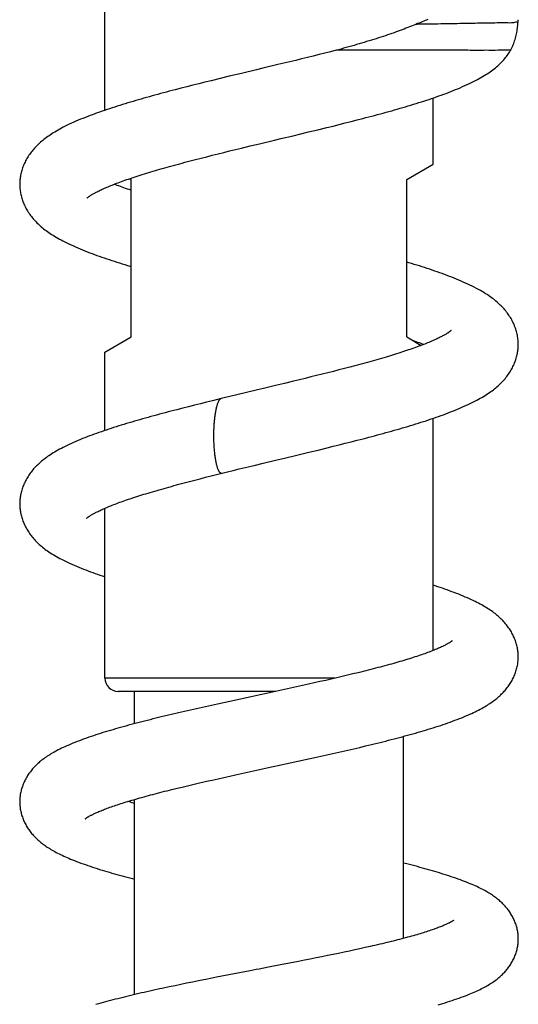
# Model space of a CAD drawing. Header units: millimetres. Extents: x 259 to 1803, y -542 to 1902.
# Tile 105 of 127: x 1332 to 1370, y 1485 to 1560. Entities that reach past the tile are written whole.
import ezdxf

# ---------------------------------------------------------------- set-up
doc = ezdxf.new("R2010")
doc.units = ezdxf.units.MM
doc.header["$LTSCALE"] = 30.734
doc.layers.get('0').update_dxf_attribs({"linetype": 'CONTINUOUS'})

msp = doc.modelspace()

# ---------------------------------------------------------------- linework, layer by layer
at = {"color": 7, "linetype": 'CONTINUOUS'}
for p, q in [((1338.274, 1553.328), (1338.274, 1563.054)), ((1362.103, 1559.925), (1361.957, 1559.869)), ((1369.747, 1560.004), (1369.721, 1560.003)), ((1353.708, 1557.346), (1353.262, 1557.238)), ((1354.15, 1557.455), (1353.708, 1557.346)), ((1354.588, 1557.564), (1354.15, 1557.455)), ((1355.021, 1557.672), (1354.588, 1557.564)), ((1355.448, 1557.779), (1355.021, 1557.672)), ((1355.902, 1557.895), (1355.448, 1557.779)), ((1351.45, 1556.8), (1350.297, 1556.525)), ((1352.135, 1556.965), (1351.45, 1556.8)), ((1352.814, 1557.129), (1352.135, 1556.965)), ((1353.262, 1557.238), (1352.814, 1557.129)), ((1347.739, 1555.912), (1347.045, 1555.744)), ((1348.668, 1556.135), (1347.739, 1555.912)), ((1344.522, 1555.118), (1344.07, 1555.002)), ((1344.978, 1555.233), (1344.522, 1555.118)), ((1345.435, 1555.347), (1344.978, 1555.233)), ((1345.894, 1555.461), (1345.435, 1555.347)), ((1346.354, 1555.575), (1345.894, 1555.461)), ((1347.045, 1555.744), (1346.354, 1555.575)), ((1344.07, 1555.002), (1343.621, 1554.886)), ((1363.274, 1549.209), (1363.274, 1554.26)), ((1355.189, 1552.012), (1355.652, 1552.126)), ((1355.652, 1552.126), (1356.113, 1552.241)), ((1356.113, 1552.241), (1356.573, 1552.356)), ((1356.573, 1552.356), (1357.03, 1552.471)), ((1357.03, 1552.471), (1357.484, 1552.587)), ((1357.484, 1552.587), (1357.935, 1552.704)), ((1351.672, 1551.164), (1352.611, 1551.388)), ((1352.611, 1551.388), (1353.787, 1551.671)), ((1353.787, 1551.671), (1354.49, 1551.841)), ((1354.49, 1551.841), (1355.189, 1552.012)), ((1348.666, 1550.443), (1349.35, 1550.608)), ((1349.35, 1550.608), (1350.041, 1550.774)), ((1346.026, 1549.79), (1346.455, 1549.898)), ((1346.455, 1549.898), (1346.888, 1550.006)), ((1346.888, 1550.006), (1347.326, 1550.115)), ((1347.326, 1550.115), (1347.768, 1550.224)), ((1347.768, 1550.224), (1348.215, 1550.333)), ((1348.215, 1550.333), (1348.666, 1550.443)), ((1344.366, 1549.359), (1344.771, 1549.467)), ((1344.771, 1549.467), (1345.184, 1549.574)), ((1345.184, 1549.574), (1345.602, 1549.682)), ((1345.602, 1549.682), (1346.026, 1549.79)), ((1361.274, 1548.054), (1363.274, 1549.209)), ((1340.161, 1548.119), (1340.274, 1548.054)), ((1340.274, 1536.054), (1340.274, 1548.054)), ((1361.274, 1536.054), (1361.274, 1548.054)), ((1338.274, 1534.899), (1340.274, 1536.054)), ((1361.274, 1536.054), (1362.38, 1535.416)), ((1338.274, 1528.932), (1338.274, 1534.899)), ((1355.265, 1533.326), (1354.837, 1533.219)), ((1355.688, 1533.433), (1355.265, 1533.326)), ((1356.105, 1533.54), (1355.688, 1533.433)), ((1356.517, 1533.646), (1356.105, 1533.54)), ((1356.921, 1533.752), (1356.517, 1533.646)), ((1357.318, 1533.858), (1356.921, 1533.752)), ((1352.639, 1532.679), (1351.961, 1532.516)), ((1353.087, 1532.788), (1352.639, 1532.679)), ((1353.53, 1532.896), (1353.087, 1532.788)), ((1353.97, 1533.004), (1353.53, 1532.896)), ((1354.405, 1533.111), (1353.97, 1533.004)), ((1354.837, 1533.219), (1354.405, 1533.111)), ((1349.886, 1532.019), (1348.956, 1531.797)), ((1351.961, 1532.516), (1351.274, 1532.351)), ((1346.006, 1531.082), (1345.552, 1530.97)), ((1346.46, 1531.193), (1346.006, 1531.082)), ((1347.124, 1531.355), (1346.46, 1531.193)), ((1347.797, 1531.518), (1347.124, 1531.355)), ((1348.956, 1531.797), (1347.797, 1531.518)), ((1343.749, 1530.513), (1343.304, 1530.398)), ((1344.197, 1530.628), (1343.749, 1530.513)), ((1344.647, 1530.743), (1344.197, 1530.628)), ((1345.099, 1530.857), (1344.647, 1530.743)), ((1345.552, 1530.97), (1345.099, 1530.857)), ((1363.274, 1512.163), (1363.274, 1529.853)), ((1356.584, 1527.951), (1357.039, 1528.066)), ((1357.039, 1528.066), (1357.491, 1528.182)), ((1357.491, 1528.182), (1357.94, 1528.298)), ((1353.816, 1527.271), (1354.511, 1527.439)), ((1354.511, 1527.439), (1355.205, 1527.609)), ((1355.205, 1527.609), (1355.666, 1527.722)), ((1355.666, 1527.722), (1356.126, 1527.837)), ((1356.126, 1527.837), (1356.584, 1527.951)), ((1351.957, 1526.825), (1352.887, 1527.047)), ((1352.887, 1527.047), (1353.816, 1527.271)), ((1347.613, 1525.778), (1348.054, 1525.887)), ((1348.054, 1525.887), (1348.501, 1525.995)), ((1348.501, 1525.995), (1348.953, 1526.105)), ((1348.953, 1526.105), (1349.637, 1526.27)), ((1349.637, 1526.27), (1350.329, 1526.436)), ((1344.703, 1525.042), (1345.109, 1525.148)), ((1345.109, 1525.148), (1345.52, 1525.254)), ((1345.52, 1525.254), (1345.937, 1525.36)), ((1345.937, 1525.36), (1346.357, 1525.466)), ((1346.357, 1525.466), (1346.781, 1525.572)), ((1346.781, 1525.572), (1347.192, 1525.675)), ((1347.192, 1525.675), (1347.613, 1525.778)), ((1343.91, 1524.831), (1344.303, 1524.936)), ((1344.303, 1524.936), (1344.703, 1525.042)), ((1338.274, 1510.054), (1338.274, 1523.01)), ((1336.877, 1522.243), (1336.877, 1522.243)), ((1355.94, 1510.087), (1355.519, 1509.99)), ((1356.356, 1510.185), (1355.94, 1510.087)), ((1356.767, 1510.282), (1356.356, 1510.185)), ((1357.171, 1510.379), (1356.767, 1510.282)), ((1357.569, 1510.476), (1357.171, 1510.379)), ((1352.881, 1509.398), (1352.196, 1509.248)), ((1353.333, 1509.497), (1352.881, 1509.398)), ((1353.78, 1509.596), (1353.333, 1509.497)), ((1354.222, 1509.695), (1353.78, 1509.596)), ((1354.66, 1509.794), (1354.222, 1509.695)), ((1355.092, 1509.892), (1354.66, 1509.794)), ((1355.519, 1509.99), (1355.092, 1509.892)), ((1351.306, 1509.054), (1339.274, 1509.054)), ((1340.524, 1506.591), (1340.524, 1509.054)), ((1350.578, 1508.896), (1350.113, 1508.796)), ((1351.505, 1509.097), (1350.578, 1508.896)), ((1352.196, 1509.248), (1351.505, 1509.097)), ((1345.7, 1507.832), (1345.241, 1507.729)), ((1346.162, 1507.935), (1345.7, 1507.832)), ((1346.858, 1508.088), (1346.162, 1507.935)), ((1347.788, 1508.292), (1346.858, 1508.088)), ((1343.441, 1507.315), (1343.002, 1507.211)), ((1343.884, 1507.418), (1343.441, 1507.315)), ((1344.332, 1507.522), (1343.884, 1507.418)), ((1344.785, 1507.625), (1344.332, 1507.522)), ((1345.241, 1507.729), (1344.785, 1507.625)), ((1361.024, 1490.234), (1361.024, 1505.623)), ((1357.689, 1504.787), (1358.136, 1504.893)), ((1354.256, 1504.007), (1354.952, 1504.161)), ((1354.952, 1504.161), (1355.413, 1504.265)), ((1355.413, 1504.265), (1355.873, 1504.368)), ((1355.873, 1504.368), (1356.33, 1504.472)), ((1356.33, 1504.472), (1356.785, 1504.576)), ((1356.785, 1504.576), (1357.238, 1504.681)), ((1357.238, 1504.681), (1357.689, 1504.787)), ((1352.381, 1503.598), (1353.555, 1503.853)), ((1353.555, 1503.853), (1354.256, 1504.007)), ((1347.332, 1502.497), (1347.776, 1502.596)), ((1347.776, 1502.596), (1348.224, 1502.695)), ((1348.224, 1502.695), (1348.901, 1502.843)), ((1348.901, 1502.843), (1349.584, 1502.992)), ((1344.159, 1501.767), (1344.56, 1501.863)), ((1344.56, 1501.863), (1344.969, 1501.959)), ((1344.969, 1501.959), (1345.385, 1502.056)), ((1346.022, 1502.202), (1346.454, 1502.3)), ((1346.454, 1502.3), (1346.891, 1502.399)), ((1346.891, 1502.399), (1347.332, 1502.497)), ((1343.381, 1501.578), (1343.766, 1501.672)), ((1343.766, 1501.672), (1344.159, 1501.767)), ((1340.212, 1500.607), (1340.012, 1500.665)), ((1340.524, 1485.948), (1340.524, 1500.818)), ((1364.845, 1491.61), (1364.845, 1491.611)), ((1356.076, 1489.094), (1355.655, 1489.007)), ((1356.491, 1489.181), (1356.076, 1489.094)), ((1356.9, 1489.268), (1356.491, 1489.181)), ((1357.305, 1489.355), (1356.9, 1489.268)), ((1357.702, 1489.441), (1357.305, 1489.355)), ((1358.093, 1489.528), (1357.702, 1489.441)), ((1358.475, 1489.614), (1358.093, 1489.528)), ((1352.342, 1488.346), (1351.652, 1488.212)), ((1353.026, 1488.48), (1352.342, 1488.346)), ((1353.476, 1488.568), (1353.026, 1488.48)), ((1353.922, 1488.657), (1353.476, 1488.568)), ((1354.363, 1488.745), (1353.922, 1488.657)), ((1354.799, 1488.832), (1354.363, 1488.745)), ((1355.23, 1488.92), (1354.799, 1488.832)), ((1355.655, 1489.007), (1355.23, 1488.92)), ((1349.334, 1487.765), (1347.71, 1487.451)), ((1351.652, 1488.212), (1350.726, 1488.033)), ((1344.498, 1486.813), (1344.052, 1486.721)), ((1344.949, 1486.904), (1344.498, 1486.813)), ((1345.404, 1486.996), (1344.949, 1486.904)), ((1346.092, 1487.133), (1345.404, 1486.996)), ((1346.784, 1487.27), (1346.092, 1487.133)), ((1347.71, 1487.451), (1346.784, 1487.27)), ((1342.742, 1486.445), (1342.315, 1486.353)), ((1343.173, 1486.537), (1342.742, 1486.445)), ((1343.61, 1486.629), (1343.173, 1486.537)), ((1344.052, 1486.721), (1343.61, 1486.629))]:
    msp.add_line(p, q, dxfattribs=at)
at = {"color": 9, "linetype": 'CONTINUOUS'}
msp.add_line((1355.796, 1510.054), (1338.274, 1510.054), dxfattribs=at)
at = {"color": 7, "linetype": 'CONTINUOUS'}
for points in [[(1361.956, 1559.869), (1361.883, 1559.838), (1361.755, 1559.785), (1361.623, 1559.732), (1361.488, 1559.678), (1361.35, 1559.623), (1361.209, 1559.569), (1361.064, 1559.514), (1360.917, 1559.458), (1360.767, 1559.403), (1360.614, 1559.347), (1360.459, 1559.291), (1360.3, 1559.235), (1360.139, 1559.178), (1359.975, 1559.122), (1359.809, 1559.065), (1359.64, 1559.008), (1359.469, 1558.951), (1359.296, 1558.894), (1359.12, 1558.837), (1358.942, 1558.78), (1358.762, 1558.723), (1358.58, 1558.666), (1358.396, 1558.61), (1358.21, 1558.553), (1358.022, 1558.496), (1357.832, 1558.439), (1357.641, 1558.383), (1357.448, 1558.327), (1357.254, 1558.271), (1357.058, 1558.215), (1356.861, 1558.159), (1356.663, 1558.103), (1356.463, 1558.048), (1356.263, 1557.993), (1356.061, 1557.938), (1355.902, 1557.895)], [(1362.886, 1560.243), (1362.783, 1560.199), (1362.677, 1560.154), (1362.568, 1560.109), (1362.456, 1560.064), (1362.341, 1560.018), (1362.224, 1559.971), (1362.103, 1559.925)], [(1369.193, 1557.896), (1369.214, 1557.939), (1369.26, 1558.033), (1369.303, 1558.128), (1369.345, 1558.224), (1369.385, 1558.322), (1369.424, 1558.421), (1369.46, 1558.521), (1369.495, 1558.623), (1369.528, 1558.726), (1369.559, 1558.83), (1369.587, 1558.935), (1369.614, 1559.04), (1369.638, 1559.146), (1369.66, 1559.253), (1369.679, 1559.359), (1369.696, 1559.466), (1369.711, 1559.573), (1369.723, 1559.679), (1369.733, 1559.785), (1369.741, 1559.89), (1369.747, 1560.004)], [(1369.748, 1560.004), (1369.751, 1560.083), (1369.752, 1560.166), (1369.751, 1560.226)], [(1357.935, 1552.704), (1358.159, 1552.762), (1358.382, 1552.821), (1358.604, 1552.88), (1358.825, 1552.938), (1359.045, 1552.997), (1359.264, 1553.057), (1359.481, 1553.116), (1359.698, 1553.175), (1359.913, 1553.235), (1360.127, 1553.295), (1360.339, 1553.355), (1360.55, 1553.415), (1360.76, 1553.476), (1360.969, 1553.536), (1361.176, 1553.597), (1361.382, 1553.658), (1361.586, 1553.72), (1361.788, 1553.781), (1361.989, 1553.843), (1362.189, 1553.906), (1362.386, 1553.968), (1362.582, 1554.031), (1362.776, 1554.094), (1362.968, 1554.157), (1363.158, 1554.221), (1363.347, 1554.285), (1363.534, 1554.35), (1363.719, 1554.415), (1363.903, 1554.481), (1364.085, 1554.547), (1364.267, 1554.615), (1364.449, 1554.683), (1364.63, 1554.753), (1364.81, 1554.824), (1364.992, 1554.897), (1365.172, 1554.971), (1365.352, 1555.047), (1365.531, 1555.125), (1365.706, 1555.202), (1365.877, 1555.281), (1366.044, 1555.359), (1366.206, 1555.437), (1366.361, 1555.514), (1366.51, 1555.591), (1366.653, 1555.667), (1366.791, 1555.742), (1366.924, 1555.817), (1367.052, 1555.892), (1367.175, 1555.966), (1367.293, 1556.039), (1367.408, 1556.113), (1367.519, 1556.187), (1367.626, 1556.262), (1367.73, 1556.336), (1367.831, 1556.411), (1367.928, 1556.486), (1368.022, 1556.562), (1368.113, 1556.638), (1368.201, 1556.714), (1368.286, 1556.79), (1368.368, 1556.867), (1368.447, 1556.944), (1368.524, 1557.022), (1368.598, 1557.101), (1368.67, 1557.18), (1368.74, 1557.261), (1368.807, 1557.342), (1368.872, 1557.423), (1368.935, 1557.506), (1368.995, 1557.589), (1369.054, 1557.673), (1369.11, 1557.758), (1369.164, 1557.844), (1369.195, 1557.895)], [(1350.297, 1556.525), (1349.833, 1556.414), (1348.668, 1556.135)], [(1343.621, 1554.886), (1343.398, 1554.828), (1343.176, 1554.77), (1342.955, 1554.711), (1342.735, 1554.653), (1342.517, 1554.594), (1342.3, 1554.536), (1342.084, 1554.477), (1341.87, 1554.418), (1341.657, 1554.359), (1341.445, 1554.3), (1341.235, 1554.241), (1341.027, 1554.181), (1340.82, 1554.122), (1340.614, 1554.062), (1340.41, 1554.002), (1340.207, 1553.942), (1340.006, 1553.881), (1339.805, 1553.82), (1339.606, 1553.759), (1339.408, 1553.697), (1339.211, 1553.635), (1339.015, 1553.573), (1338.82, 1553.509), (1338.626, 1553.446), (1338.434, 1553.382), (1338.244, 1553.317), (1338.055, 1553.252), (1337.868, 1553.187), (1337.682, 1553.121), (1337.499, 1553.055), (1337.317, 1552.988), (1337.136, 1552.92), (1336.956, 1552.851), (1336.777, 1552.781), (1336.598, 1552.709), (1336.419, 1552.636), (1336.241, 1552.561), (1336.065, 1552.486), (1335.892, 1552.409), (1335.722, 1552.332), (1335.557, 1552.256), (1335.398, 1552.179), (1335.245, 1552.104), (1335.098, 1552.029), (1334.958, 1551.955), (1334.823, 1551.883), (1334.694, 1551.811), (1334.57, 1551.74), (1334.451, 1551.669), (1334.336, 1551.599), (1334.224, 1551.529), (1334.117, 1551.459), (1334.012, 1551.389), (1333.911, 1551.318), (1333.812, 1551.247), (1333.717, 1551.176), (1333.625, 1551.105), (1333.535, 1551.034), (1333.449, 1550.962), (1333.365, 1550.89), (1333.284, 1550.818), (1333.206, 1550.746), (1333.13, 1550.673), (1333.056, 1550.599), (1332.985, 1550.525), (1332.915, 1550.45), (1332.848, 1550.374), (1332.782, 1550.298), (1332.718, 1550.22), (1332.656, 1550.141), (1332.596, 1550.061), (1332.537, 1549.98), (1332.481, 1549.897), (1332.425, 1549.813), (1332.372, 1549.728), (1332.321, 1549.642), (1332.272, 1549.555), (1332.225, 1549.467), (1332.181, 1549.379), (1332.138, 1549.29), (1332.098, 1549.2), (1332.06, 1549.11), (1332.025, 1549.02), (1331.991, 1548.929), (1331.961, 1548.837), (1331.932, 1548.746), (1331.906, 1548.654), (1331.882, 1548.563), (1331.861, 1548.471), (1331.842, 1548.38), (1331.826, 1548.29), (1331.812, 1548.2), (1331.8, 1548.11), (1331.791, 1548.022), (1331.783, 1547.933), (1331.779, 1547.846), (1331.776, 1547.759), (1331.775, 1547.693)], [(1350.041, 1550.774), (1351.204, 1551.052), (1351.672, 1551.164)], [(1336.899, 1546.637), (1336.899, 1546.637), (1336.9, 1546.638), (1336.903, 1546.641), (1336.908, 1546.646), (1336.914, 1546.651), (1336.923, 1546.658), (1336.933, 1546.667), (1336.945, 1546.677), (1336.959, 1546.688), (1336.975, 1546.7), (1336.994, 1546.714), (1337.014, 1546.73), (1337.038, 1546.747), (1337.064, 1546.765), (1337.092, 1546.784), (1337.124, 1546.805), (1337.158, 1546.828), (1337.195, 1546.851), (1337.235, 1546.876), (1337.279, 1546.903), (1337.325, 1546.931), (1337.376, 1546.96), (1337.43, 1546.99), (1337.488, 1547.022), (1337.549, 1547.055), (1337.612, 1547.089), (1337.679, 1547.123), (1337.749, 1547.158), (1337.822, 1547.194), (1337.897, 1547.23), (1337.975, 1547.267), (1338.056, 1547.305), (1338.139, 1547.343), (1338.227, 1547.382), (1338.317, 1547.421), (1338.411, 1547.462), (1338.508, 1547.503), (1338.609, 1547.545), (1338.713, 1547.587), (1338.821, 1547.63), (1338.932, 1547.674), (1339.046, 1547.718), (1339.163, 1547.763), (1339.283, 1547.808), (1339.407, 1547.854), (1339.533, 1547.9), (1339.663, 1547.947), (1339.796, 1547.993), (1339.932, 1548.041), (1340.07, 1548.089), (1340.212, 1548.137), (1340.356, 1548.185), (1340.503, 1548.234), (1340.653, 1548.282), (1340.805, 1548.332), (1340.96, 1548.381), (1341.117, 1548.431), (1341.277, 1548.48), (1341.44, 1548.53), (1341.605, 1548.581), (1341.772, 1548.631), (1341.942, 1548.682), (1342.114, 1548.732), (1342.288, 1548.783), (1342.465, 1548.835), (1342.644, 1548.886), (1342.826, 1548.938), (1343.011, 1548.99), (1343.198, 1549.042), (1343.387, 1549.094), (1343.579, 1549.147), (1343.772, 1549.2), (1343.968, 1549.253), (1344.166, 1549.306), (1344.366, 1549.359)], [(1331.775, 1547.693), (1331.776, 1547.629), (1331.778, 1547.541), (1331.783, 1547.453), (1331.791, 1547.364), (1331.8, 1547.275), (1331.812, 1547.185), (1331.826, 1547.095), (1331.843, 1547.004), (1331.862, 1546.912), (1331.883, 1546.821), (1331.907, 1546.729), (1331.933, 1546.637), (1331.962, 1546.545), (1331.993, 1546.453), (1332.026, 1546.361), (1332.062, 1546.27), (1332.101, 1546.18), (1332.141, 1546.09), (1332.184, 1546), (1332.228, 1545.912), (1332.275, 1545.825), (1332.324, 1545.738), (1332.375, 1545.652), (1332.429, 1545.567), (1332.484, 1545.482), (1332.543, 1545.397), (1332.604, 1545.313), (1332.667, 1545.23), (1332.733, 1545.147), (1332.801, 1545.065), (1332.871, 1544.984), (1332.943, 1544.904), (1333.017, 1544.826), (1333.093, 1544.748), (1333.171, 1544.672), (1333.252, 1544.596), (1333.334, 1544.521), (1333.42, 1544.447), (1333.507, 1544.373), (1333.598, 1544.3), (1333.691, 1544.227), (1333.787, 1544.155), (1333.886, 1544.083), (1333.988, 1544.012), (1334.093, 1543.941), (1334.201, 1543.87), (1334.313, 1543.8), (1334.427, 1543.729), (1334.546, 1543.658), (1334.67, 1543.587), (1334.798, 1543.515), (1334.932, 1543.443), (1335.072, 1543.369), (1335.218, 1543.295), (1335.37, 1543.219), (1335.529, 1543.143), (1335.693, 1543.065), (1335.863, 1542.988), (1336.036, 1542.912), (1336.212, 1542.835), (1336.39, 1542.761), (1336.569, 1542.687), (1336.748, 1542.615), (1336.927, 1542.545), (1337.107, 1542.475), (1337.288, 1542.407), (1337.47, 1542.34), (1337.654, 1542.273), (1337.839, 1542.207), (1338.026, 1542.142), (1338.216, 1542.077), (1338.407, 1542.012), (1338.6, 1541.947), (1338.794, 1541.883), (1338.991, 1541.82), (1339.188, 1541.756), (1339.387, 1541.694), (1339.587, 1541.631), (1339.788, 1541.569), (1339.991, 1541.508), (1340.274, 1541.423)], [(1340.274, 1547.227), (1340.12, 1547.279), (1339.98, 1547.327), (1339.843, 1547.374), (1339.71, 1547.421), (1339.579, 1547.468), (1339.452, 1547.514), (1339.328, 1547.56), (1339.207, 1547.605), (1339.089, 1547.65), (1338.978, 1547.692)], [(1369.773, 1535.489), (1369.772, 1535.556), (1369.769, 1535.643), (1369.764, 1535.732), (1369.757, 1535.821), (1369.748, 1535.91), (1369.736, 1536), (1369.721, 1536.091), (1369.705, 1536.182), (1369.686, 1536.274), (1369.664, 1536.366), (1369.64, 1536.458), (1369.613, 1536.55), (1369.584, 1536.643), (1369.553, 1536.735), (1369.519, 1536.826), (1369.483, 1536.918), (1369.445, 1537.008), (1369.404, 1537.098), (1369.361, 1537.188), (1369.316, 1537.277), (1369.268, 1537.366), (1369.218, 1537.453), (1369.166, 1537.54), (1369.113, 1537.625), (1369.057, 1537.71), (1368.999, 1537.792), (1368.94, 1537.874), (1368.879, 1537.954), (1368.816, 1538.033), (1368.752, 1538.111), (1368.685, 1538.188), (1368.617, 1538.264), (1368.546, 1538.339), (1368.473, 1538.414), (1368.398, 1538.489), (1368.32, 1538.563), (1368.239, 1538.636), (1368.157, 1538.709), (1368.072, 1538.781), (1367.985, 1538.853), (1367.895, 1538.923), (1367.804, 1538.993), (1367.709, 1539.063), (1367.61, 1539.134), (1367.507, 1539.205), (1367.397, 1539.278), (1367.281, 1539.352), (1367.157, 1539.43), (1367.024, 1539.51), (1366.882, 1539.591), (1366.733, 1539.674), (1366.578, 1539.758), (1366.418, 1539.841), (1366.254, 1539.924), (1366.089, 1540.005), (1365.921, 1540.085), (1365.752, 1540.163), (1365.581, 1540.239), (1365.409, 1540.314), (1365.236, 1540.388), (1365.061, 1540.46), (1364.884, 1540.532), (1364.705, 1540.603), (1364.525, 1540.673), (1364.343, 1540.742), (1364.159, 1540.811), (1363.973, 1540.879), (1363.786, 1540.946), (1363.598, 1541.012), (1363.408, 1541.078), (1363.217, 1541.144), (1363.024, 1541.208), (1362.83, 1541.273), (1362.634, 1541.336), (1362.437, 1541.4), (1362.24, 1541.463), (1362.041, 1541.525), (1361.84, 1541.587), (1361.639, 1541.648), (1361.437, 1541.709), (1361.274, 1541.758)], [(1364.65, 1536.544), (1364.649, 1536.543), (1364.647, 1536.542), (1364.644, 1536.539), (1364.639, 1536.534), (1364.633, 1536.529), (1364.625, 1536.522), (1364.615, 1536.513), (1364.602, 1536.503), (1364.588, 1536.492), (1364.572, 1536.48), (1364.554, 1536.466), (1364.533, 1536.451), (1364.51, 1536.434), (1364.484, 1536.416), (1364.456, 1536.397), (1364.425, 1536.376), (1364.392, 1536.354), (1364.355, 1536.331), (1364.315, 1536.306), (1364.273, 1536.28), (1364.226, 1536.252), (1364.176, 1536.223), (1364.123, 1536.193), (1364.066, 1536.162), (1364.005, 1536.129), (1363.942, 1536.096), (1363.877, 1536.062), (1363.808, 1536.027), (1363.736, 1535.992), (1363.662, 1535.955), (1363.584, 1535.918), (1363.503, 1535.881), (1363.419, 1535.842), (1363.332, 1535.804), (1363.243, 1535.764), (1363.15, 1535.724), (1363.055, 1535.684), (1362.957, 1535.643), (1362.856, 1535.602), (1362.751, 1535.56), (1362.644, 1535.517), (1362.533, 1535.474), (1362.419, 1535.431), (1362.302, 1535.386), (1362.181, 1535.342), (1362.057, 1535.296), (1361.93, 1535.25), (1361.8, 1535.204), (1361.667, 1535.158), (1361.531, 1535.111), (1361.392, 1535.063), (1361.251, 1535.016), (1361.106, 1534.968), (1360.959, 1534.919), (1360.809, 1534.871), (1360.657, 1534.822), (1360.502, 1534.773), (1360.344, 1534.723), (1360.184, 1534.674), (1360.022, 1534.624), (1359.857, 1534.574), (1359.69, 1534.524), (1359.521, 1534.474), (1359.35, 1534.424), (1359.176, 1534.373), (1359, 1534.322), (1358.822, 1534.271), (1358.641, 1534.22), (1358.459, 1534.169), (1358.274, 1534.117), (1358.087, 1534.066), (1357.898, 1534.014), (1357.707, 1533.962), (1357.513, 1533.91), (1357.318, 1533.858)], [(1361.699, 1535.808), (1361.836, 1535.76), (1361.966, 1535.714), (1362.094, 1535.668), (1362.218, 1535.622), (1362.339, 1535.577), (1362.457, 1535.532), (1362.57, 1535.489)], [(1357.94, 1528.298), (1358.162, 1528.356), (1358.384, 1528.414), (1358.604, 1528.472), (1358.823, 1528.531), (1359.041, 1528.589), (1359.257, 1528.647), (1359.472, 1528.706), (1359.686, 1528.765), (1359.899, 1528.824), (1360.11, 1528.883), (1360.321, 1528.942), (1360.53, 1529.002), (1360.737, 1529.062), (1360.944, 1529.122), (1361.149, 1529.182), (1361.353, 1529.243), (1361.556, 1529.304), (1361.757, 1529.365), (1361.958, 1529.427), (1362.156, 1529.489), (1362.354, 1529.551), (1362.55, 1529.614), (1362.745, 1529.677), (1362.939, 1529.741), (1363.131, 1529.805), (1363.323, 1529.87), (1363.512, 1529.935), (1363.701, 1530.001), (1363.887, 1530.067), (1364.072, 1530.134), (1364.255, 1530.202), (1364.436, 1530.27), (1364.615, 1530.339), (1364.791, 1530.408), (1364.965, 1530.478), (1365.137, 1530.548), (1365.308, 1530.62), (1365.481, 1530.694), (1365.652, 1530.77), (1365.823, 1530.847), (1365.991, 1530.926), (1366.153, 1531.003), (1366.309, 1531.08), (1366.458, 1531.156), (1366.601, 1531.231), (1366.738, 1531.305), (1366.87, 1531.379), (1366.997, 1531.452), (1367.119, 1531.525), (1367.238, 1531.597), (1367.352, 1531.67), (1367.463, 1531.742), (1367.57, 1531.815), (1367.674, 1531.889), (1367.775, 1531.962), (1367.873, 1532.036), (1367.968, 1532.11), (1368.059, 1532.185), (1368.147, 1532.259), (1368.232, 1532.334), (1368.315, 1532.41), (1368.395, 1532.486), (1368.473, 1532.562), (1368.548, 1532.639), (1368.621, 1532.717), (1368.691, 1532.796), (1368.76, 1532.876), (1368.826, 1532.956), (1368.889, 1533.037), (1368.951, 1533.119), (1369.011, 1533.201), (1369.068, 1533.285), (1369.123, 1533.369), (1369.176, 1533.454), (1369.227, 1533.54), (1369.276, 1533.626), (1369.323, 1533.714), (1369.367, 1533.802), (1369.409, 1533.891), (1369.45, 1533.981), (1369.488, 1534.071), (1369.523, 1534.162), (1369.556, 1534.253), (1369.587, 1534.345), (1369.616, 1534.436), (1369.642, 1534.528), (1369.666, 1534.62), (1369.687, 1534.711), (1369.706, 1534.802), (1369.722, 1534.893), (1369.736, 1534.983), (1369.748, 1535.073), (1369.758, 1535.162), (1369.765, 1535.25), (1369.77, 1535.338), (1369.772, 1535.425), (1369.773, 1535.489)], [(1351.274, 1532.351), (1350.351, 1532.13), (1349.886, 1532.019)], [(1343.304, 1530.398), (1343.083, 1530.34), (1342.862, 1530.281), (1342.643, 1530.223), (1342.425, 1530.165), (1342.207, 1530.106), (1341.992, 1530.047), (1341.777, 1529.988), (1341.564, 1529.929), (1341.352, 1529.87), (1341.141, 1529.811), (1340.932, 1529.751), (1340.724, 1529.692), (1340.518, 1529.632), (1340.314, 1529.572), (1340.111, 1529.512), (1339.911, 1529.452), (1339.711, 1529.392), (1339.514, 1529.331), (1339.319, 1529.271), (1339.125, 1529.21), (1338.933, 1529.149), (1338.743, 1529.087), (1338.555, 1529.025), (1338.368, 1528.963), (1338.183, 1528.901), (1338, 1528.838), (1337.818, 1528.774), (1337.637, 1528.71), (1337.457, 1528.645), (1337.278, 1528.58), (1337.101, 1528.513), (1336.924, 1528.446), (1336.748, 1528.377), (1336.573, 1528.308), (1336.399, 1528.237), (1336.225, 1528.164), (1336.052, 1528.091), (1335.881, 1528.016), (1335.714, 1527.941), (1335.55, 1527.865), (1335.391, 1527.79), (1335.238, 1527.715), (1335.091, 1527.641), (1334.951, 1527.569), (1334.817, 1527.497), (1334.688, 1527.426), (1334.564, 1527.356), (1334.445, 1527.286), (1334.33, 1527.217), (1334.219, 1527.148), (1334.112, 1527.079), (1334.007, 1527.01), (1333.906, 1526.94), (1333.808, 1526.87), (1333.713, 1526.8), (1333.621, 1526.73), (1333.532, 1526.659), (1333.446, 1526.588), (1333.362, 1526.517), (1333.281, 1526.445), (1333.202, 1526.373), (1333.125, 1526.299), (1333.05, 1526.225), (1332.978, 1526.15), (1332.907, 1526.074), (1332.839, 1525.997), (1332.772, 1525.919), (1332.708, 1525.841), (1332.646, 1525.761), (1332.585, 1525.681), (1332.527, 1525.6), (1332.471, 1525.518), (1332.417, 1525.435), (1332.366, 1525.352), (1332.316, 1525.267), (1332.268, 1525.182), (1332.222, 1525.096), (1332.179, 1525.009), (1332.137, 1524.922), (1332.098, 1524.833), (1332.06, 1524.744), (1332.026, 1524.655), (1331.993, 1524.565), (1331.962, 1524.474), (1331.934, 1524.384), (1331.909, 1524.293), (1331.885, 1524.203), (1331.865, 1524.113), (1331.846, 1524.023), (1331.83, 1523.934), (1331.816, 1523.845), (1331.805, 1523.756), (1331.795, 1523.668), (1331.788, 1523.581), (1331.783, 1523.495), (1331.781, 1523.409), (1331.78, 1523.344)], [(1350.329, 1526.436), (1351.258, 1526.658), (1351.491, 1526.713), (1351.957, 1526.825)], [(1336.877, 1522.243), (1336.879, 1522.244), (1336.882, 1522.247), (1336.886, 1522.251), (1336.893, 1522.257), (1336.901, 1522.263), (1336.911, 1522.272), (1336.922, 1522.281), (1336.936, 1522.292), (1336.952, 1522.304), (1336.971, 1522.318), (1336.991, 1522.333), (1337.014, 1522.349), (1337.04, 1522.367), (1337.068, 1522.386), (1337.098, 1522.406), (1337.131, 1522.427), (1337.167, 1522.45), (1337.205, 1522.473), (1337.245, 1522.498), (1337.289, 1522.523), (1337.335, 1522.55), (1337.384, 1522.578), (1337.437, 1522.607), (1337.492, 1522.637), (1337.551, 1522.668), (1337.614, 1522.7), (1337.679, 1522.734), (1337.748, 1522.768), (1337.821, 1522.803), (1337.897, 1522.84), (1337.977, 1522.877), (1338.059, 1522.915), (1338.146, 1522.954), (1338.235, 1522.993), (1338.327, 1523.033), (1338.423, 1523.074), (1338.521, 1523.115), (1338.622, 1523.156), (1338.727, 1523.198), (1338.834, 1523.241), (1338.944, 1523.284), (1339.057, 1523.327), (1339.173, 1523.371), (1339.291, 1523.415), (1339.413, 1523.46), (1339.537, 1523.504), (1339.663, 1523.549), (1339.792, 1523.594), (1339.923, 1523.64), (1340.056, 1523.685), (1340.192, 1523.731), (1340.332, 1523.778), (1340.474, 1523.824), (1340.62, 1523.872), (1340.769, 1523.919), (1340.921, 1523.968), (1341.076, 1524.016), (1341.234, 1524.065), (1341.395, 1524.114), (1341.558, 1524.164), (1341.724, 1524.214), (1341.893, 1524.264), (1342.065, 1524.314), (1342.239, 1524.365), (1342.415, 1524.416), (1342.594, 1524.467), (1342.776, 1524.519), (1342.96, 1524.57), (1343.145, 1524.622), (1343.333, 1524.674), (1343.523, 1524.726), (1343.716, 1524.779), (1343.91, 1524.831)], [(1331.774, 1523.341), (1331.774, 1523.278), (1331.777, 1523.192), (1331.782, 1523.105), (1331.789, 1523.017), (1331.798, 1522.929), (1331.81, 1522.841), (1331.824, 1522.752), (1331.84, 1522.662), (1331.858, 1522.572), (1331.879, 1522.482), (1331.903, 1522.392), (1331.928, 1522.301), (1331.957, 1522.211), (1331.987, 1522.121), (1332.02, 1522.031), (1332.055, 1521.942), (1332.092, 1521.854), (1332.131, 1521.766), (1332.172, 1521.679), (1332.216, 1521.592), (1332.261, 1521.506), (1332.309, 1521.421), (1332.359, 1521.337), (1332.411, 1521.254), (1332.465, 1521.171), (1332.521, 1521.089), (1332.579, 1521.009), (1332.638, 1520.929), (1332.7, 1520.851), (1332.763, 1520.773), (1332.828, 1520.697), (1332.896, 1520.621), (1332.965, 1520.546), (1333.036, 1520.472), (1333.11, 1520.398), (1333.186, 1520.325), (1333.265, 1520.253), (1333.346, 1520.181), (1333.43, 1520.109), (1333.517, 1520.037), (1333.607, 1519.966), (1333.701, 1519.894), (1333.797, 1519.823), (1333.897, 1519.751), (1334.001, 1519.681), (1334.107, 1519.61), (1334.217, 1519.539), (1334.331, 1519.469), (1334.448, 1519.399), (1334.57, 1519.328), (1334.697, 1519.257), (1334.829, 1519.185), (1334.967, 1519.113), (1335.11, 1519.04), (1335.26, 1518.965), (1335.416, 1518.89), (1335.578, 1518.815), (1335.746, 1518.739), (1335.917, 1518.663), (1336.092, 1518.588), (1336.269, 1518.515), (1336.448, 1518.442), (1336.626, 1518.372), (1336.804, 1518.302), (1336.982, 1518.235), (1337.161, 1518.168), (1337.341, 1518.103), (1337.524, 1518.038), (1337.708, 1517.973), (1337.894, 1517.909), (1338.082, 1517.845), (1338.271, 1517.782), (1338.274, 1517.781)], [(1369.773, 1511.691), (1369.773, 1511.755), (1369.77, 1511.84), (1369.765, 1511.926), (1369.758, 1512.012), (1369.749, 1512.099), (1369.737, 1512.186), (1369.723, 1512.274), (1369.707, 1512.362), (1369.689, 1512.451), (1369.668, 1512.539), (1369.645, 1512.628), (1369.619, 1512.718), (1369.591, 1512.806), (1369.561, 1512.895), (1369.529, 1512.983), (1369.494, 1513.071), (1369.458, 1513.158), (1369.419, 1513.245), (1369.378, 1513.33), (1369.335, 1513.415), (1369.29, 1513.498), (1369.244, 1513.581), (1369.195, 1513.662), (1369.144, 1513.743), (1369.092, 1513.823), (1369.038, 1513.902), (1368.981, 1513.98), (1368.924, 1514.057), (1368.864, 1514.132), (1368.803, 1514.207), (1368.74, 1514.28), (1368.676, 1514.353), (1368.609, 1514.424), (1368.54, 1514.495), (1368.47, 1514.566), (1368.397, 1514.635), (1368.322, 1514.704), (1368.245, 1514.773), (1368.165, 1514.841), (1368.083, 1514.909), (1367.998, 1514.976), (1367.91, 1515.043), (1367.819, 1515.11), (1367.726, 1515.177), (1367.629, 1515.243), (1367.531, 1515.308), (1367.429, 1515.374), (1367.324, 1515.439), (1367.216, 1515.504), (1367.104, 1515.569), (1366.988, 1515.634), (1366.868, 1515.699), (1366.744, 1515.765), (1366.615, 1515.832), (1366.481, 1515.899), (1366.342, 1515.966), (1366.197, 1516.035), (1366.047, 1516.103), (1365.893, 1516.172), (1365.733, 1516.242), (1365.57, 1516.311), (1365.404, 1516.379), (1365.234, 1516.448), (1365.062, 1516.515), (1364.889, 1516.582), (1364.714, 1516.648), (1364.537, 1516.713), (1364.358, 1516.777), (1364.178, 1516.841), (1363.996, 1516.904), (1363.813, 1516.966), (1363.628, 1517.028), (1363.441, 1517.09), (1363.274, 1517.144)], [(1364.728, 1512.901), (1364.728, 1512.901), (1364.726, 1512.899), (1364.722, 1512.896), (1364.717, 1512.891), (1364.71, 1512.886), (1364.701, 1512.879), (1364.69, 1512.87), (1364.677, 1512.86), (1364.662, 1512.849), (1364.644, 1512.837), (1364.624, 1512.823), (1364.602, 1512.808), (1364.577, 1512.792), (1364.55, 1512.774), (1364.52, 1512.755), (1364.487, 1512.735), (1364.451, 1512.714), (1364.412, 1512.691), (1364.37, 1512.667), (1364.324, 1512.642), (1364.274, 1512.615), (1364.221, 1512.587), (1364.165, 1512.558), (1364.107, 1512.529), (1364.047, 1512.499), (1363.983, 1512.469), (1363.916, 1512.438), (1363.847, 1512.406), (1363.774, 1512.373), (1363.698, 1512.339), (1363.618, 1512.305), (1363.535, 1512.27), (1363.449, 1512.234), (1363.359, 1512.197), (1363.266, 1512.16), (1363.17, 1512.122), (1363.07, 1512.084), (1362.967, 1512.045), (1362.861, 1512.006), (1362.752, 1511.966), (1362.639, 1511.925), (1362.523, 1511.884), (1362.404, 1511.843), (1362.282, 1511.801), (1362.157, 1511.759), (1362.029, 1511.716), (1361.898, 1511.673), (1361.764, 1511.63), (1361.627, 1511.586), (1361.487, 1511.542), (1361.345, 1511.498), (1361.2, 1511.454), (1361.052, 1511.409), (1360.902, 1511.365), (1360.749, 1511.32), (1360.594, 1511.275), (1360.436, 1511.229), (1360.275, 1511.184), (1360.113, 1511.138), (1359.947, 1511.092), (1359.779, 1511.046), (1359.608, 1511), (1359.435, 1510.953), (1359.259, 1510.906), (1359.08, 1510.859), (1358.899, 1510.812), (1358.715, 1510.764), (1358.53, 1510.717), (1358.342, 1510.669), (1358.151, 1510.621), (1357.959, 1510.573), (1357.765, 1510.525), (1357.569, 1510.476)], [(1358.136, 1504.893), (1358.359, 1504.947), (1358.58, 1505), (1358.8, 1505.054), (1359.019, 1505.108), (1359.237, 1505.162), (1359.454, 1505.216), (1359.67, 1505.27), (1359.884, 1505.324), (1360.096, 1505.379), (1360.307, 1505.433), (1360.517, 1505.488), (1360.725, 1505.543), (1360.931, 1505.598), (1361.136, 1505.653), (1361.338, 1505.709), (1361.54, 1505.764), (1361.74, 1505.82), (1361.938, 1505.876), (1362.136, 1505.933), (1362.332, 1505.99), (1362.527, 1506.047), (1362.721, 1506.105), (1362.914, 1506.164), (1363.105, 1506.222), (1363.295, 1506.282), (1363.483, 1506.342), (1363.67, 1506.402), (1363.856, 1506.463), (1364.04, 1506.525), (1364.223, 1506.587), (1364.407, 1506.651), (1364.588, 1506.716), (1364.769, 1506.781), (1364.946, 1506.847), (1365.121, 1506.913), (1365.291, 1506.98), (1365.457, 1507.046), (1365.619, 1507.112), (1365.776, 1507.178), (1365.928, 1507.244), (1366.076, 1507.309), (1366.22, 1507.374), (1366.358, 1507.439), (1366.492, 1507.504), (1366.621, 1507.568), (1366.746, 1507.632), (1366.867, 1507.695), (1366.984, 1507.758), (1367.097, 1507.821), (1367.206, 1507.884), (1367.311, 1507.947), (1367.414, 1508.01), (1367.513, 1508.073), (1367.609, 1508.136), (1367.702, 1508.199), (1367.793, 1508.263), (1367.881, 1508.327), (1367.967, 1508.391), (1368.05, 1508.456), (1368.131, 1508.521), (1368.209, 1508.586), (1368.285, 1508.652), (1368.359, 1508.718), (1368.431, 1508.785), (1368.5, 1508.853), (1368.568, 1508.921), (1368.634, 1508.989), (1368.697, 1509.059), (1368.76, 1509.129), (1368.82, 1509.2), (1368.879, 1509.272), (1368.936, 1509.346), (1368.992, 1509.42), (1369.046, 1509.496), (1369.099, 1509.573), (1369.15, 1509.651), (1369.2, 1509.73), (1369.248, 1509.811), (1369.294, 1509.893), (1369.339, 1509.977), (1369.381, 1510.061), (1369.422, 1510.146), (1369.461, 1510.232), (1369.497, 1510.319), (1369.532, 1510.407), (1369.564, 1510.495), (1369.594, 1510.583), (1369.621, 1510.672), (1369.647, 1510.761), (1369.669, 1510.849), (1369.69, 1510.938), (1369.708, 1511.026), (1369.724, 1511.114), (1369.738, 1511.201), (1369.749, 1511.288), (1369.758, 1511.374), (1369.765, 1511.46), (1369.77, 1511.545), (1369.773, 1511.629), (1369.773, 1511.691)], [(1350.113, 1508.796), (1349.648, 1508.695), (1349.416, 1508.645), (1347.788, 1508.292)], [(1343.002, 1507.211), (1342.784, 1507.159), (1342.568, 1507.107), (1342.353, 1507.054), (1342.139, 1507.002), (1341.926, 1506.949), (1341.714, 1506.897), (1341.503, 1506.844), (1341.294, 1506.791), (1341.086, 1506.738), (1340.878, 1506.684), (1340.672, 1506.631), (1340.467, 1506.577), (1340.264, 1506.522), (1340.061, 1506.468), (1339.86, 1506.413), (1339.66, 1506.358), (1339.461, 1506.303), (1339.264, 1506.247), (1339.068, 1506.191), (1338.874, 1506.135), (1338.682, 1506.078), (1338.492, 1506.022), (1338.304, 1505.965), (1338.118, 1505.907), (1337.933, 1505.85), (1337.751, 1505.792), (1337.571, 1505.733), (1337.391, 1505.674), (1337.213, 1505.614), (1337.035, 1505.554), (1336.858, 1505.491), (1336.68, 1505.428), (1336.503, 1505.363), (1336.327, 1505.297), (1336.153, 1505.231), (1335.983, 1505.164), (1335.818, 1505.097), (1335.66, 1505.031), (1335.507, 1504.966), (1335.36, 1504.902), (1335.219, 1504.839), (1335.084, 1504.776), (1334.953, 1504.714), (1334.828, 1504.652), (1334.706, 1504.59), (1334.589, 1504.529), (1334.475, 1504.468), (1334.366, 1504.407), (1334.26, 1504.347), (1334.158, 1504.287), (1334.059, 1504.226), (1333.964, 1504.166), (1333.871, 1504.106), (1333.781, 1504.045), (1333.694, 1503.984), (1333.609, 1503.923), (1333.527, 1503.861), (1333.447, 1503.799), (1333.37, 1503.736), (1333.294, 1503.673), (1333.221, 1503.61), (1333.149, 1503.545), (1333.08, 1503.481), (1333.013, 1503.415), (1332.947, 1503.349), (1332.883, 1503.283), (1332.821, 1503.215), (1332.761, 1503.147), (1332.702, 1503.077), (1332.645, 1503.007), (1332.589, 1502.935), (1332.535, 1502.862), (1332.482, 1502.788), (1332.43, 1502.712), (1332.38, 1502.636), (1332.332, 1502.558), (1332.285, 1502.48), (1332.241, 1502.4), (1332.198, 1502.319), (1332.157, 1502.238), (1332.118, 1502.155), (1332.08, 1502.072), (1332.045, 1501.987), (1332.011, 1501.902), (1331.98, 1501.816), (1331.951, 1501.73), (1331.924, 1501.643), (1331.899, 1501.557), (1331.877, 1501.47), (1331.857, 1501.383), (1331.839, 1501.297), (1331.823, 1501.211), (1331.81, 1501.125), (1331.798, 1501.04), (1331.789, 1500.956), (1331.783, 1500.872), (1331.778, 1500.789), (1331.775, 1500.706), (1331.775, 1500.644)], [(1349.584, 1502.992), (1350.507, 1503.192), (1350.74, 1503.242), (1350.973, 1503.293), (1351.207, 1503.343), (1351.441, 1503.394), (1352.381, 1503.598)], [(1345.385, 1502.056), (1345.808, 1502.154), (1346.022, 1502.202)], [(1336.773, 1499.349), (1336.774, 1499.349), (1336.776, 1499.351), (1336.779, 1499.354), (1336.785, 1499.358), (1336.792, 1499.364), (1336.801, 1499.371), (1336.812, 1499.379), (1336.826, 1499.388), (1336.841, 1499.399), (1336.858, 1499.41), (1336.878, 1499.423), (1336.9, 1499.438), (1336.924, 1499.453), (1336.95, 1499.469), (1336.978, 1499.486), (1337.009, 1499.504), (1337.042, 1499.523), (1337.078, 1499.543), (1337.116, 1499.564), (1337.156, 1499.586), (1337.199, 1499.609), (1337.245, 1499.632), (1337.294, 1499.657), (1337.345, 1499.683), (1337.4, 1499.709), (1337.459, 1499.737), (1337.521, 1499.766), (1337.587, 1499.796), (1337.657, 1499.827), (1337.73, 1499.859), (1337.808, 1499.892), (1337.889, 1499.926), (1337.974, 1499.961), (1338.061, 1499.996), (1338.152, 1500.032), (1338.246, 1500.069), (1338.343, 1500.106), (1338.443, 1500.143), (1338.546, 1500.181), (1338.652, 1500.219), (1338.76, 1500.258), (1338.872, 1500.297), (1338.987, 1500.336), (1339.105, 1500.376), (1339.227, 1500.417), (1339.351, 1500.458), (1339.479, 1500.499), (1339.61, 1500.541), (1339.744, 1500.583), (1339.882, 1500.625), (1340.022, 1500.668), (1340.166, 1500.712), (1340.312, 1500.755), (1340.461, 1500.799), (1340.614, 1500.844), (1340.768, 1500.888), (1340.926, 1500.933), (1341.087, 1500.978), (1341.249, 1501.023), (1341.415, 1501.069), (1341.583, 1501.114), (1341.753, 1501.16), (1341.926, 1501.206), (1342.1, 1501.252), (1342.277, 1501.298), (1342.456, 1501.345), (1342.637, 1501.391), (1342.82, 1501.438), (1343.005, 1501.484), (1343.192, 1501.531), (1343.381, 1501.578)], [(1331.775, 1500.644), (1331.775, 1500.584), (1331.778, 1500.502), (1331.782, 1500.419), (1331.789, 1500.336), (1331.798, 1500.252), (1331.809, 1500.168), (1331.822, 1500.083), (1331.837, 1499.997), (1331.855, 1499.912), (1331.875, 1499.826), (1331.897, 1499.74), (1331.921, 1499.653), (1331.948, 1499.567), (1331.977, 1499.482), (1332.008, 1499.396), (1332.041, 1499.312), (1332.076, 1499.227), (1332.113, 1499.144), (1332.152, 1499.062), (1332.192, 1498.98), (1332.235, 1498.9), (1332.279, 1498.821), (1332.325, 1498.743), (1332.372, 1498.667), (1332.421, 1498.592), (1332.47, 1498.518), (1332.522, 1498.446), (1332.574, 1498.375), (1332.628, 1498.306), (1332.683, 1498.237), (1332.739, 1498.17), (1332.797, 1498.104), (1332.857, 1498.038), (1332.918, 1497.973), (1332.981, 1497.909), (1333.046, 1497.845), (1333.112, 1497.782), (1333.18, 1497.72), (1333.25, 1497.658), (1333.322, 1497.597), (1333.396, 1497.537), (1333.471, 1497.477), (1333.549, 1497.418), (1333.628, 1497.359), (1333.71, 1497.301), (1333.794, 1497.243), (1333.88, 1497.185), (1333.968, 1497.128), (1334.059, 1497.071), (1334.153, 1497.014), (1334.25, 1496.957), (1334.349, 1496.9), (1334.452, 1496.844), (1334.557, 1496.787), (1334.666, 1496.73), (1334.777, 1496.674), (1334.892, 1496.617), (1335.01, 1496.561), (1335.13, 1496.505), (1335.255, 1496.448), (1335.383, 1496.391), (1335.515, 1496.334), (1335.652, 1496.277), (1335.795, 1496.218), (1335.943, 1496.159), (1336.098, 1496.099), (1336.259, 1496.038), (1336.427, 1495.975), (1336.601, 1495.912), (1336.778, 1495.85), (1336.958, 1495.787), (1337.14, 1495.726), (1337.32, 1495.666), (1337.501, 1495.607), (1337.683, 1495.55), (1337.865, 1495.492), (1338.05, 1495.436), (1338.236, 1495.379), (1338.424, 1495.324), (1338.613, 1495.268), (1338.803, 1495.213), (1338.995, 1495.159), (1339.188, 1495.105), (1339.382, 1495.051), (1339.577, 1494.998), (1339.773, 1494.945), (1339.97, 1494.893), (1340.169, 1494.841), (1340.369, 1494.789), (1340.524, 1494.749)], [(1340.524, 1500.518), (1340.358, 1500.565), (1340.212, 1500.607)], [(1369.773, 1490.196), (1369.773, 1490.256), (1369.77, 1490.337), (1369.766, 1490.418), (1369.759, 1490.5), (1369.75, 1490.582), (1369.739, 1490.665), (1369.726, 1490.749), (1369.711, 1490.833), (1369.694, 1490.917), (1369.674, 1491.001), (1369.653, 1491.086), (1369.629, 1491.17), (1369.603, 1491.254), (1369.574, 1491.338), (1369.544, 1491.422), (1369.512, 1491.504), (1369.477, 1491.586), (1369.441, 1491.667), (1369.404, 1491.748), (1369.364, 1491.826), (1369.323, 1491.904), (1369.28, 1491.981), (1369.236, 1492.057), (1369.19, 1492.131), (1369.142, 1492.205), (1369.093, 1492.277), (1369.043, 1492.348), (1368.991, 1492.418), (1368.939, 1492.486), (1368.885, 1492.553), (1368.83, 1492.618), (1368.773, 1492.683), (1368.715, 1492.747), (1368.656, 1492.81), (1368.595, 1492.872), (1368.533, 1492.933), (1368.468, 1492.994), (1368.402, 1493.054), (1368.335, 1493.114), (1368.265, 1493.173), (1368.194, 1493.231), (1368.12, 1493.289), (1368.045, 1493.347), (1367.968, 1493.403), (1367.888, 1493.46), (1367.807, 1493.516), (1367.723, 1493.572), (1367.636, 1493.627), (1367.548, 1493.682), (1367.456, 1493.737), (1367.362, 1493.792), (1367.264, 1493.847), (1367.164, 1493.901), (1367.061, 1493.956), (1366.955, 1494.011), (1366.846, 1494.065), (1366.734, 1494.12), (1366.618, 1494.174), (1366.5, 1494.229), (1366.377, 1494.284), (1366.249, 1494.339), (1366.116, 1494.395), (1365.978, 1494.452), (1365.833, 1494.511), (1365.682, 1494.57), (1365.524, 1494.63), (1365.361, 1494.691), (1365.192, 1494.752), (1365.019, 1494.814), (1364.844, 1494.874), (1364.668, 1494.934), (1364.49, 1494.993), (1364.312, 1495.051), (1364.134, 1495.107), (1363.955, 1495.163), (1363.776, 1495.218), (1363.594, 1495.273), (1363.412, 1495.327), (1363.227, 1495.381), (1363.041, 1495.434), (1362.852, 1495.487), (1362.661, 1495.541), (1362.469, 1495.593), (1362.275, 1495.646), (1362.079, 1495.698), (1361.882, 1495.75), (1361.683, 1495.802), (1361.483, 1495.854), (1361.282, 1495.905), (1361.024, 1495.97)], [(1364.845, 1491.611), (1364.844, 1491.609), (1364.84, 1491.607), (1364.835, 1491.603), (1364.828, 1491.598), (1364.82, 1491.592), (1364.809, 1491.584), (1364.796, 1491.576), (1364.781, 1491.566), (1364.764, 1491.555), (1364.744, 1491.542), (1364.722, 1491.529), (1364.698, 1491.515), (1364.672, 1491.499), (1364.642, 1491.483), (1364.61, 1491.465), (1364.574, 1491.446), (1364.536, 1491.426), (1364.494, 1491.404), (1364.449, 1491.382), (1364.401, 1491.358), (1364.349, 1491.334), (1364.295, 1491.309), (1364.237, 1491.283), (1364.177, 1491.256), (1364.114, 1491.229), (1364.048, 1491.201), (1363.979, 1491.172), (1363.907, 1491.143), (1363.831, 1491.113), (1363.752, 1491.082), (1363.67, 1491.051), (1363.584, 1491.019), (1363.495, 1490.986), (1363.402, 1490.952), (1363.306, 1490.919), (1363.207, 1490.884), (1363.104, 1490.849), (1362.998, 1490.814), (1362.889, 1490.778), (1362.776, 1490.741), (1362.66, 1490.704), (1362.541, 1490.667), (1362.419, 1490.629), (1362.294, 1490.592), (1362.165, 1490.553), (1362.034, 1490.515), (1361.9, 1490.476), (1361.763, 1490.437), (1361.623, 1490.397), (1361.481, 1490.358), (1361.335, 1490.318), (1361.187, 1490.278), (1361.037, 1490.238), (1360.884, 1490.197), (1360.728, 1490.157), (1360.57, 1490.116), (1360.409, 1490.075), (1360.246, 1490.034), (1360.08, 1489.993), (1359.912, 1489.951), (1359.741, 1489.91), (1359.567, 1489.868), (1359.391, 1489.826), (1359.213, 1489.784), (1359.032, 1489.742), (1358.848, 1489.699), (1358.663, 1489.656), (1358.475, 1489.614)], [(1363.66, 1485.171), (1363.842, 1485.225), (1364.022, 1485.279), (1364.201, 1485.334), (1364.379, 1485.39), (1364.558, 1485.447), (1364.736, 1485.505), (1364.914, 1485.565), (1365.09, 1485.625), (1365.261, 1485.685), (1365.427, 1485.745), (1365.585, 1485.803), (1365.737, 1485.861), (1365.881, 1485.917), (1366.02, 1485.973), (1366.154, 1486.027), (1366.283, 1486.082), (1366.407, 1486.135), (1366.528, 1486.189), (1366.645, 1486.243), (1366.759, 1486.296), (1366.871, 1486.35), (1366.979, 1486.405), (1367.085, 1486.459), (1367.188, 1486.513), (1367.289, 1486.568), (1367.386, 1486.623), (1367.481, 1486.679), (1367.573, 1486.734), (1367.663, 1486.79), (1367.751, 1486.846), (1367.836, 1486.903), (1367.919, 1486.96), (1367.999, 1487.018), (1368.078, 1487.076), (1368.154, 1487.135), (1368.227, 1487.193), (1368.299, 1487.252), (1368.367, 1487.311), (1368.434, 1487.37), (1368.497, 1487.429), (1368.559, 1487.488), (1368.619, 1487.547), (1368.677, 1487.607), (1368.734, 1487.668), (1368.789, 1487.73), (1368.844, 1487.793), (1368.898, 1487.857), (1368.95, 1487.923), (1369.002, 1487.99), (1369.052, 1488.058), (1369.101, 1488.128), (1369.149, 1488.199), (1369.196, 1488.271), (1369.241, 1488.345), (1369.285, 1488.42), (1369.327, 1488.497), (1369.368, 1488.574), (1369.408, 1488.653), (1369.445, 1488.733), (1369.481, 1488.814), (1369.515, 1488.896), (1369.547, 1488.978), (1369.577, 1489.062), (1369.605, 1489.145), (1369.631, 1489.229), (1369.654, 1489.313), (1369.676, 1489.397), (1369.695, 1489.481), (1369.712, 1489.565), (1369.727, 1489.648), (1369.74, 1489.731), (1369.751, 1489.813), (1369.759, 1489.895), (1369.766, 1489.977), (1369.77, 1490.057), (1369.773, 1490.137), (1369.773, 1490.196)], [(1350.726, 1488.033), (1350.03, 1487.899), (1349.798, 1487.854), (1349.334, 1487.765)], [(1342.315, 1486.353), (1342.104, 1486.307), (1341.893, 1486.26), (1341.684, 1486.214), (1341.476, 1486.167), (1341.268, 1486.12), (1341.062, 1486.073), (1340.857, 1486.026), (1340.652, 1485.978), (1340.45, 1485.93), (1340.248, 1485.882), (1340.048, 1485.834), (1339.849, 1485.786), (1339.652, 1485.737), (1339.457, 1485.688), (1339.263, 1485.639), (1339.071, 1485.59), (1338.88, 1485.541), (1338.69, 1485.491), (1338.503, 1485.441), (1338.316, 1485.39), (1338.132, 1485.339), (1337.949, 1485.288), (1337.768, 1485.236), (1337.588, 1485.184)]]:
    msp.add_lwpolyline(points, dxfattribs=at)
msp.add_arc((1339.274, 1510.054), 1, 180, 270, dxfattribs=at)
for points, knots in [([(1369.724, 1560.003), (1369.642, 1560.069), (1369.306, 1559.939), (1368.812, 1560.01), (1368.14, 1559.968), (1367.418, 1559.965), (1366.668, 1559.949), (1365.901, 1559.937), (1365.104, 1559.922), (1364.274, 1559.908), (1363.468, 1559.894), (1362.677, 1559.878), (1362.299, 1559.879), (1361.965, 1559.867), (1361.96, 1559.867), (1361.96, 1559.867)], [0, 0, 0, 0, 0.040693, 0.113047, 0.201362, 0.296091, 0.392672, 0.4906, 0.592325, 0.700749, 0.808826, 0.910189, 0.985059, 0.998668, 1, 1, 1, 1]), ([(1367.308, 1557.895), (1366.849, 1557.869), (1365.914, 1557.907), (1364.523, 1557.891), (1363.172, 1557.895), (1361.916, 1557.895), (1360.764, 1557.895), (1359.699, 1557.895), (1358.686, 1557.895), (1357.771, 1557.895), (1356.868, 1557.895), (1356.442, 1557.893), (1355.892, 1557.896), (1355.906, 1557.896), (1355.906, 1557.896)], [0, 0, 0, 0, 0.12097, 0.245785, 0.365854, 0.476267, 0.576439, 0.668652, 0.756796, 0.841173, 0.915655, 0.975016, 0.999795, 1, 1, 1, 1]), ([(1369.195, 1557.895), (1369.198, 1557.895), (1368.982, 1557.895), (1368.759, 1557.893), (1368.094, 1557.909), (1367.612, 1557.845), (1367.305, 1557.895)], [0, 0, 0, 0, 0.047157, 0.203427, 0.506231, 1, 1, 1, 1])]:
    msp.add_open_spline(points, degree=3, knots=knots, dxfattribs=at)
at = {"color": 9, "linetype": 'CONTINUOUS'}
for points, knots in [([(1347.124, 1531.355), (1347.122, 1531.355), (1347.106, 1531.351), (1347.075, 1531.337), (1347.036, 1531.307), (1346.997, 1531.265), (1346.958, 1531.213), (1346.921, 1531.149), (1346.885, 1531.073), (1346.85, 1530.986), (1346.817, 1530.887), (1346.785, 1530.778), (1346.754, 1530.659), (1346.715, 1530.482), (1346.671, 1530.241), (1346.627, 1529.93), (1346.592, 1529.597), (1346.566, 1529.246), (1346.55, 1528.883), (1346.546, 1528.638), (1346.546, 1528.515)], [0, 0, 0, 0, 0.002224, 0.016876, 0.033376, 0.052315, 0.074088, 0.098955, 0.127094, 0.15863, 0.193616, 0.231931, 0.273392, 0.317801, 0.414609, 0.520611, 0.633997, 0.752924, 0.875542, 1, 1, 1, 1]), ([(1346.546, 1528.515), (1346.546, 1528.392), (1346.55, 1528.147), (1346.566, 1527.784), (1346.592, 1527.433), (1346.627, 1527.1), (1346.671, 1526.789), (1346.715, 1526.548), (1346.754, 1526.371), (1346.785, 1526.252), (1346.817, 1526.143), (1346.85, 1526.044), (1346.885, 1525.957), (1346.921, 1525.882), (1346.958, 1525.817), (1346.997, 1525.765), (1347.036, 1525.723), (1347.075, 1525.693), (1347.116, 1525.675), (1347.156, 1525.669), (1347.181, 1525.672), (1347.192, 1525.675)], [0, 0, 0, 0, 0.121655, 0.241511, 0.35776, 0.468592, 0.572207, 0.666834, 0.710243, 0.75077, 0.788222, 0.82242, 0.853246, 0.880752, 0.905059, 0.926341, 0.944853, 0.960982, 0.975304, 0.988631, 1, 1, 1, 1])]:
    msp.add_open_spline(points, degree=3, knots=knots, dxfattribs=at)

doc.saveas('drawing.dxf')
